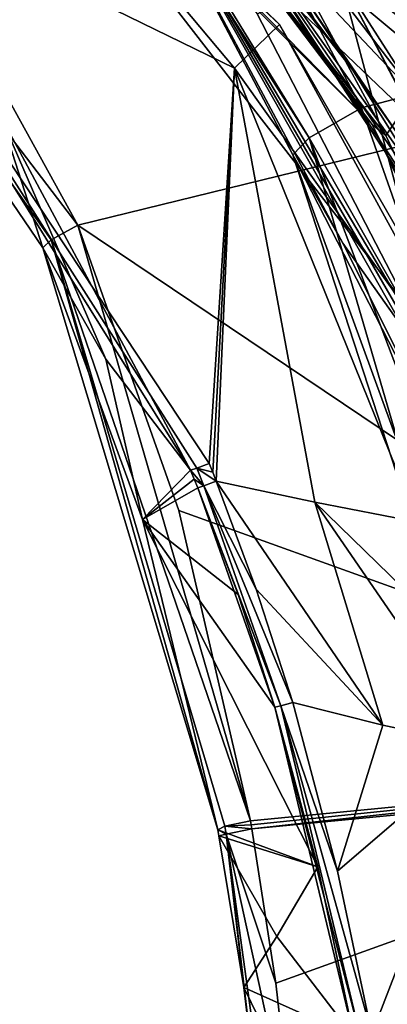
# Model space of a CAD drawing. Header units: millimetres. Extents: x -147 to 294, y -82 to 275.
# Tile 69 of 256: x 211 to 216, y 140 to 153. Entities that reach past the tile are written whole.
import ezdxf

# ---------------------------------------------------------------- set-up
doc = ezdxf.new("R2010")
doc.units = ezdxf.units.MM
doc.header["$LTSCALE"] = 67.506716
for name, color, linetype in [('1167', 7, 'CONTINUOUS'), ('1168', 7, 'CONTINUOUS'), ('1169', 7, 'CONTINUOUS'), ('1170', 7, 'CONTINUOUS'), ('1172', 7, 'CONTINUOUS'), ('1173', 7, 'CONTINUOUS'), ('1198', 7, 'CONTINUOUS'), ('1252', 7, 'CONTINUOUS'), ('1253', 7, 'CONTINUOUS'), ('1254', 7, 'CONTINUOUS'), ('1826', 7, 'CONTINUOUS'), ('3146', 7, 'CONTINUOUS'), ('3147', 7, 'CONTINUOUS'), ('3283', 7, 'CONTINUOUS'), ('3285', 7, 'CONTINUOUS'), ('572', 7, 'CONTINUOUS'), ('573', 7, 'CONTINUOUS'), ('575', 7, 'CONTINUOUS'), ('762', 7, 'CONTINUOUS'), ('763', 7, 'CONTINUOUS'), ('764', 7, 'CONTINUOUS'), ('765', 7, 'CONTINUOUS'), ('766', 7, 'CONTINUOUS'), ('767', 7, 'CONTINUOUS'), ('768', 7, 'CONTINUOUS'), ('789', 7, 'CONTINUOUS'), ('790', 7, 'CONTINUOUS'), ('792', 7, 'CONTINUOUS'), ('793', 7, 'CONTINUOUS'), ('975', 7, 'CONTINUOUS'), ('978', 7, 'CONTINUOUS'), ('980', 7, 'CONTINUOUS'), ('981', 7, 'CONTINUOUS')]:
    doc.layers.add(name, color=color, linetype=linetype)

msp = doc.modelspace()

# ---------------------------------------------------------------- linework, layer by layer
at = {"layer": '1167', "linetype": 'CONTINUOUS'}
for points in [[(214.225, 142.036, -46.039), (222.433, 142.828, -50.896), (214.234, 141.983, -46.039), (214.225, 142.036, -46.039)], [(214.234, 141.983, -46.039), (222.433, 142.828, -50.896), (214.244, 141.929, -46.039), (214.234, 141.983, -46.039)], [(214.244, 141.929, -46.039), (222.433, 142.828, -50.896), (222.386, 142.714, -50.876), (214.244, 141.929, -46.039)]]:
    msp.add_3dface(points, dxfattribs=at)
at = {"layer": '1168', "linetype": 'CONTINUOUS'}
for points in [[(213.795, 141.917, -45.032), (213.888, 141.964, -45.59), (213.906, 141.862, -45.59), (213.795, 141.917, -45.032)], [(213.888, 141.964, -45.59), (214.225, 142.036, -46.039), (214.234, 141.983, -46.039), (213.888, 141.964, -45.59)], [(213.888, 141.964, -45.59), (214.234, 141.983, -46.039), (214.244, 141.929, -46.039), (213.888, 141.964, -45.59)], [(213.888, 141.964, -45.59), (214.244, 141.929, -46.039), (213.906, 141.862, -45.59), (213.888, 141.964, -45.59)], [(213.809, 141.838, -45.032), (213.795, 141.917, -45.032), (213.906, 141.862, -45.59), (213.809, 141.838, -45.032)]]:
    msp.add_3dface(points, dxfattribs=at)
at = {"layer": '1169', "linetype": 'CONTINUOUS'}
for points in [[(213.809, 141.838, -45.032), (213.906, 141.862, -45.59), (214.137, 139.845, -45.036), (213.809, 141.838, -45.032)], [(213.906, 141.862, -45.59), (214.244, 141.929, -46.039), (214.558, 139.901, -46.042), (213.906, 141.862, -45.59)], [(214.137, 139.845, -45.036), (213.906, 141.862, -45.59), (214.388, 137.759, -45.026), (214.137, 139.845, -45.036)], [(214.388, 137.759, -45.026), (213.906, 141.862, -45.59), (214.471, 137.771, -45.58), (214.388, 137.759, -45.026)], [(214.471, 137.771, -45.58), (213.906, 141.862, -45.59), (214.795, 137.807, -46.034), (214.471, 137.771, -45.58)], [(214.795, 137.807, -46.034), (213.906, 141.862, -45.59), (214.558, 139.901, -46.042), (214.795, 137.807, -46.034)]]:
    msp.add_3dface(points, dxfattribs=at)
at = {"layer": '1170', "linetype": 'CONTINUOUS'}
for points in [[(214.57, 140.515, -38.855), (213.809, 141.838, -45.032), (214.137, 139.845, -45.036), (214.57, 140.515, -38.855)], [(215.585, 139.195, -32.716), (214.57, 140.515, -38.855), (214.137, 139.845, -45.036), (215.585, 139.195, -32.716)], [(215.585, 139.195, -32.716), (214.137, 139.845, -45.036), (216.072, 135.887, -32.703), (215.585, 139.195, -32.716)], [(214.137, 139.845, -45.036), (214.388, 137.759, -45.026), (216.072, 135.887, -32.703), (214.137, 139.845, -45.036)]]:
    msp.add_3dface(points, dxfattribs=at)
at = {"layer": '1172', "linetype": 'CONTINUOUS'}
for points in [[(214.625, 143.549, -32.398), (214.547, 143.53, -32.696), (215.667, 139.208, -32.428), (214.625, 143.549, -32.398)], [(214.547, 143.53, -32.696), (215.113, 141.429, -32.71), (215.585, 139.195, -32.716), (214.547, 143.53, -32.696)], [(214.547, 143.53, -32.696), (215.585, 139.195, -32.716), (215.667, 139.208, -32.428), (214.547, 143.53, -32.696)], [(214.78, 143.591, -32.134), (214.625, 143.549, -32.398), (215.372, 141.376, -32.16), (214.78, 143.591, -32.134)], [(214.625, 143.549, -32.398), (215.667, 139.208, -32.428), (215.823, 139.235, -32.172), (214.625, 143.549, -32.398)], [(214.625, 143.549, -32.398), (215.823, 139.235, -32.172), (215.372, 141.376, -32.16), (214.625, 143.549, -32.398)]]:
    msp.add_3dface(points, dxfattribs=at)
at = {"layer": '1173', "linetype": 'CONTINUOUS'}
for points in [[(215.968, 143.295, -30.956), (214.78, 143.591, -32.134), (215.372, 141.376, -32.16), (215.968, 143.295, -30.956)], [(217.285, 143.012, -29.834), (215.968, 143.295, -30.956), (215.372, 141.376, -32.16), (217.285, 143.012, -29.834)], [(215.823, 139.235, -32.172), (217.285, 143.012, -29.834), (215.372, 141.376, -32.16), (215.823, 139.235, -32.172)], [(218.357, 137.646, -29.882), (217.285, 143.012, -29.834), (215.823, 139.235, -32.172), (218.357, 137.646, -29.882)]]:
    msp.add_3dface(points, dxfattribs=at)
at = {"layer": '1198', "linetype": 'CONTINUOUS'}
for points in [[(214.244, 141.929, -46.039), (222.386, 142.714, -50.876), (214.558, 139.901, -46.042), (214.244, 141.929, -46.039)], [(222.386, 142.714, -50.876), (214.795, 137.807, -46.034), (214.558, 139.901, -46.042), (222.386, 142.714, -50.876)], [(214.795, 137.807, -46.034), (222.386, 142.714, -50.876), (222.569, 138.532, -50.913), (214.795, 137.807, -46.034)]]:
    msp.add_3dface(points, dxfattribs=at)
at = {"layer": '1252', "linetype": 'CONTINUOUS'}
for points in [[(216.228, 146.842, -44.367), (214.782, 150.797, -43.969), (217.884, 144.76, -32.504), (216.228, 146.842, -44.367)], [(217.884, 144.76, -32.504), (214.782, 150.797, -43.969), (215.439, 149.635, -39.389), (217.884, 144.76, -32.504)], [(216.268, 148.464, -34.83), (217.884, 144.76, -32.504), (215.439, 149.635, -39.389), (216.268, 148.464, -34.83)]]:
    msp.add_3dface(points, dxfattribs=at)
at = {"layer": '1253', "linetype": 'CONTINUOUS'}
for points in [[(215.41, 153.123, -31.285), (216.826, 147.787, -32.199), (214.313, 152.651, -31.518), (215.41, 153.123, -31.285)], [(215.41, 153.123, -31.285), (218.419, 147.465, -31.655), (216.826, 147.787, -32.199), (215.41, 153.123, -31.285)]]:
    msp.add_3dface(points, dxfattribs=at)
at = {"layer": '1254', "linetype": 'CONTINUOUS'}
for points in [[(214.782, 150.797, -43.969), (212.628, 154.881, -43.425), (215.439, 149.635, -39.389), (214.782, 150.797, -43.969)], [(212.628, 154.881, -43.425), (216.826, 147.787, -32.199), (216.542, 148.123, -33.504), (212.628, 154.881, -43.425)], [(216.826, 147.787, -32.199), (212.628, 154.881, -43.425), (214.313, 152.651, -31.518), (216.826, 147.787, -32.199)], [(212.628, 154.881, -43.425), (216.542, 148.123, -33.504), (216.268, 148.464, -34.83), (212.628, 154.881, -43.425)], [(212.628, 154.881, -43.425), (216.268, 148.464, -34.83), (215.439, 149.635, -39.389), (212.628, 154.881, -43.425)]]:
    msp.add_3dface(points, dxfattribs=at)
at = {"layer": '1826', "linetype": 'CONTINUOUS'}
for points in [[(216.044, 162.292, -24.543), (208.686, 158.601, -27.388), (222.136, 147.848, -26.411), (216.044, 162.292, -24.543)], [(222.136, 147.848, -26.411), (208.686, 158.601, -27.388), (221.514, 147.918, -26.642), (222.136, 147.848, -26.411)], [(221.514, 147.918, -26.642), (208.686, 158.601, -27.388), (219.641, 148.146, -27.412), (221.514, 147.918, -26.642)], [(219.641, 148.146, -27.412), (208.686, 158.601, -27.388), (213.533, 154.607, -28.157), (219.641, 148.146, -27.412)], [(217.614, 148.64, -28.324), (219.641, 148.146, -27.412), (213.533, 154.607, -28.157), (217.614, 148.64, -28.324)]]:
    msp.add_3dface(points, dxfattribs=at)
at = {"layer": '3146', "linetype": 'CONTINUOUS'}
msp.add_3dface([(216.185, 151.037, -29.869), (214.815, 153.041, -29.801), (218.801, 152.757, -29.55), (216.185, 151.037, -29.869)], dxfattribs=at)
at = {"layer": '3147', "linetype": 'CONTINUOUS'}
for points in [[(218.974, 152.478, -29.457), (218.911, 152.576, -29.462), (214.895, 157.528, -29.084), (218.974, 152.478, -29.457)], [(219.036, 152.379, -29.452), (218.974, 152.478, -29.457), (214.895, 157.528, -29.084), (219.036, 152.379, -29.452)], [(219.098, 152.279, -29.446), (219.036, 152.379, -29.452), (214.895, 157.528, -29.084), (219.098, 152.279, -29.446)], [(219.16, 152.18, -29.441), (219.098, 152.279, -29.446), (214.895, 157.528, -29.084), (219.16, 152.18, -29.441)], [(219.221, 152.079, -29.435), (219.16, 152.18, -29.441), (214.895, 157.528, -29.084), (219.221, 152.079, -29.435)], [(216.632, 155.722, -29.212), (219.221, 152.079, -29.435), (214.895, 157.528, -29.084), (216.632, 155.722, -29.212)]]:
    msp.add_3dface(points, dxfattribs=at)
at = {"layer": '3283', "linetype": 'CONTINUOUS'}
for points in [[(214.257, 153.596, -28.53), (214.815, 153.041, -29.801), (215.571, 151.91, -28.624), (214.257, 153.596, -28.53)], [(214.815, 153.041, -29.801), (216.185, 151.037, -29.869), (215.571, 151.91, -28.624), (214.815, 153.041, -29.801)], [(215.571, 151.91, -28.624), (216.185, 151.037, -29.869), (216.628, 150.218, -28.632), (215.571, 151.91, -28.624)]]:
    msp.add_3dface(points, dxfattribs=at)
at = {"layer": '3285', "linetype": 'CONTINUOUS'}
for points in [[(217.614, 148.64, -28.324), (213.533, 154.607, -28.157), (217.516, 148.59, -28.432), (217.614, 148.64, -28.324)], [(217.48, 148.568, -28.585), (213.533, 154.607, -28.157), (216.628, 150.218, -28.632), (217.48, 148.568, -28.585)], [(213.533, 154.607, -28.157), (217.48, 148.568, -28.585), (217.516, 148.59, -28.432), (213.533, 154.607, -28.157)], [(213.533, 154.607, -28.157), (214.257, 153.596, -28.53), (215.571, 151.91, -28.624), (213.533, 154.607, -28.157)], [(213.533, 154.607, -28.157), (215.571, 151.91, -28.624), (216.628, 150.218, -28.632), (213.533, 154.607, -28.157)]]:
    msp.add_3dface(points, dxfattribs=at)
at = {"layer": '572', "linetype": 'CONTINUOUS'}
for points in [[(211.488, 149.575, -44.686), (210.928, 151.317, -32.457), (205.877, 157.828, -43.534), (211.488, 149.575, -44.686)], [(213.436, 146.647, -32.664), (210.928, 151.317, -32.457), (212.321, 148.109, -38.653), (213.436, 146.647, -32.664)], [(212.321, 148.109, -38.653), (210.928, 151.317, -32.457), (211.488, 149.575, -44.686), (212.321, 148.109, -38.653)]]:
    msp.add_3dface(points, dxfattribs=at)
at = {"layer": '573', "linetype": 'CONTINUOUS'}
for points in [[(210.928, 151.317, -32.457), (213.436, 146.647, -32.664), (208.435, 154.655, -31.387), (210.928, 151.317, -32.457)], [(208.435, 154.655, -31.387), (213.436, 146.647, -32.664), (213.516, 146.673, -32.34), (208.435, 154.655, -31.387)], [(213.682, 146.736, -32.056), (208.435, 154.655, -31.387), (213.516, 146.673, -32.34), (213.682, 146.736, -32.056)]]:
    msp.add_3dface(points, dxfattribs=at)
at = {"layer": '575', "linetype": 'CONTINUOUS'}
for points in [[(209.559, 157.244, -28.009), (208.435, 154.655, -31.387), (214.014, 151.937, -29.361), (209.559, 157.244, -28.009)], [(208.435, 154.655, -31.387), (213.682, 146.736, -32.056), (214.014, 151.937, -29.361), (208.435, 154.655, -31.387)], [(214.014, 151.937, -29.361), (213.682, 146.736, -32.056), (213.728, 146.621, -32.06), (214.014, 151.937, -29.361)], [(213.774, 146.505, -32.063), (214.014, 151.937, -29.361), (213.728, 146.621, -32.06), (213.774, 146.505, -32.063)], [(215.073, 146.226, -30.877), (214.014, 151.937, -29.361), (213.774, 146.505, -32.063), (215.073, 146.226, -30.877)], [(216.429, 145.964, -29.79), (214.014, 151.937, -29.361), (215.073, 146.226, -30.877), (216.429, 145.964, -29.79)]]:
    msp.add_3dface(points, dxfattribs=at)
at = {"layer": '762', "linetype": 'CONTINUOUS'}
for points in [[(218.44, 160.035, -49.357), (221.175, 152.131, -50.349), (206.008, 158.592, -44.437), (218.44, 160.035, -49.357)], [(206.008, 158.592, -44.437), (221.175, 152.131, -50.349), (209.258, 154.751, -45.124), (206.008, 158.592, -44.437)], [(209.258, 154.751, -45.124), (221.175, 152.131, -50.349), (211.949, 149.871, -45.693), (209.258, 154.751, -45.124)], [(221.175, 152.131, -50.349), (222.433, 142.828, -50.896), (211.949, 149.871, -45.693), (221.175, 152.131, -50.349)], [(211.949, 149.871, -45.693), (222.433, 142.828, -50.896), (213.282, 146.119, -45.939), (211.949, 149.871, -45.693)], [(213.282, 146.119, -45.939), (222.433, 142.828, -50.896), (214.225, 142.036, -46.039), (213.282, 146.119, -45.939)]]:
    msp.add_3dface(points, dxfattribs=at)
at = {"layer": '763', "linetype": 'CONTINUOUS'}
for points in [[(211.488, 149.575, -44.686), (205.877, 157.828, -43.534), (211.599, 149.677, -45.258), (211.488, 149.575, -44.686)], [(205.877, 157.828, -43.534), (209.258, 154.751, -45.124), (211.949, 149.871, -45.693), (205.877, 157.828, -43.534)], [(205.877, 157.828, -43.534), (211.949, 149.871, -45.693), (211.599, 149.677, -45.258), (205.877, 157.828, -43.534)]]:
    msp.add_3dface(points, dxfattribs=at)
at = {"layer": '764', "linetype": 'CONTINUOUS'}
for points in [[(211.949, 149.871, -45.693), (214.225, 142.036, -46.039), (211.599, 149.677, -45.258), (211.949, 149.871, -45.693)], [(211.949, 149.871, -45.693), (213.282, 146.119, -45.939), (214.225, 142.036, -46.039), (211.949, 149.871, -45.693)], [(211.488, 149.575, -44.686), (211.599, 149.677, -45.258), (213.795, 141.917, -45.032), (211.488, 149.575, -44.686)], [(211.599, 149.677, -45.258), (214.225, 142.036, -46.039), (213.888, 141.964, -45.59), (211.599, 149.677, -45.258)], [(213.795, 141.917, -45.032), (211.599, 149.677, -45.258), (213.888, 141.964, -45.59), (213.795, 141.917, -45.032)], [(211.488, 149.575, -44.686), (213.795, 141.917, -45.032), (212.803, 145.998, -44.925), (211.488, 149.575, -44.686)]]:
    msp.add_3dface(points, dxfattribs=at)
at = {"layer": '765', "linetype": 'CONTINUOUS'}
for points in [[(212.321, 148.109, -38.653), (211.488, 149.575, -44.686), (212.803, 145.998, -44.925), (212.321, 148.109, -38.653)], [(213.436, 146.647, -32.664), (212.321, 148.109, -38.653), (212.803, 145.998, -44.925), (213.436, 146.647, -32.664)], [(213.436, 146.647, -32.664), (212.803, 145.998, -44.925), (213.484, 146.532, -32.665), (213.436, 146.647, -32.664)], [(213.484, 146.532, -32.665), (212.803, 145.998, -44.925), (213.531, 146.417, -32.666), (213.484, 146.532, -32.665)], [(213.531, 146.417, -32.666), (212.803, 145.998, -44.925), (214.063, 145.013, -32.682), (213.531, 146.417, -32.666)], [(212.803, 145.998, -44.925), (213.795, 141.917, -45.032), (215.113, 141.429, -32.71), (212.803, 145.998, -44.925)], [(214.063, 145.013, -32.682), (212.803, 145.998, -44.925), (214.547, 143.53, -32.696), (214.063, 145.013, -32.682)], [(214.547, 143.53, -32.696), (212.803, 145.998, -44.925), (215.113, 141.429, -32.71), (214.547, 143.53, -32.696)], [(213.809, 141.838, -45.032), (215.113, 141.429, -32.71), (213.795, 141.917, -45.032), (213.809, 141.838, -45.032)], [(214.57, 140.515, -38.855), (215.113, 141.429, -32.71), (213.809, 141.838, -45.032), (214.57, 140.515, -38.855)], [(215.585, 139.195, -32.716), (215.113, 141.429, -32.71), (214.57, 140.515, -38.855), (215.585, 139.195, -32.716)]]:
    msp.add_3dface(points, dxfattribs=at)
at = {"layer": '766', "linetype": 'CONTINUOUS'}
for points in [[(213.516, 146.673, -32.34), (213.436, 146.647, -32.664), (213.61, 146.443, -32.345), (213.516, 146.673, -32.34)], [(213.436, 146.647, -32.664), (213.484, 146.532, -32.665), (213.61, 146.443, -32.345), (213.436, 146.647, -32.664)], [(213.682, 146.736, -32.056), (213.516, 146.673, -32.34), (213.728, 146.621, -32.06), (213.682, 146.736, -32.056)], [(213.516, 146.673, -32.34), (213.774, 146.505, -32.063), (213.728, 146.621, -32.06), (213.516, 146.673, -32.34)], [(213.774, 146.505, -32.063), (213.516, 146.673, -32.34), (213.61, 146.443, -32.345), (213.774, 146.505, -32.063)], [(213.484, 146.532, -32.665), (213.531, 146.417, -32.666), (213.61, 146.443, -32.345), (213.484, 146.532, -32.665)]]:
    msp.add_3dface(points, dxfattribs=at)
at = {"layer": '767', "linetype": 'CONTINUOUS'}
for points in [[(213.774, 146.505, -32.063), (213.61, 146.443, -32.345), (214.299, 145.084, -32.103), (213.774, 146.505, -32.063)], [(213.61, 146.443, -32.345), (213.531, 146.417, -32.666), (214.625, 143.549, -32.398), (213.61, 146.443, -32.345)], [(213.531, 146.417, -32.666), (214.063, 145.013, -32.682), (214.547, 143.53, -32.696), (213.531, 146.417, -32.666)], [(213.531, 146.417, -32.666), (214.547, 143.53, -32.696), (214.625, 143.549, -32.398), (213.531, 146.417, -32.666)], [(214.299, 145.084, -32.103), (213.61, 146.443, -32.345), (214.78, 143.591, -32.134), (214.299, 145.084, -32.103)], [(214.78, 143.591, -32.134), (213.61, 146.443, -32.345), (214.625, 143.549, -32.398), (214.78, 143.591, -32.134)]]:
    msp.add_3dface(points, dxfattribs=at)
at = {"layer": '768', "linetype": 'CONTINUOUS'}
for points in [[(215.073, 146.226, -30.877), (213.774, 146.505, -32.063), (215.968, 143.295, -30.956), (215.073, 146.226, -30.877)], [(213.774, 146.505, -32.063), (214.299, 145.084, -32.103), (215.968, 143.295, -30.956), (213.774, 146.505, -32.063)], [(216.429, 145.964, -29.79), (215.073, 146.226, -30.877), (216.879, 144.471, -29.815), (216.429, 145.964, -29.79)], [(216.879, 144.471, -29.815), (215.073, 146.226, -30.877), (217.285, 143.012, -29.834), (216.879, 144.471, -29.815)], [(217.285, 143.012, -29.834), (215.073, 146.226, -30.877), (215.968, 143.295, -30.956), (217.285, 143.012, -29.834)], [(214.299, 145.084, -32.103), (214.78, 143.591, -32.134), (215.968, 143.295, -30.956), (214.299, 145.084, -32.103)]]:
    msp.add_3dface(points, dxfattribs=at)
at = {"layer": '789', "linetype": 'CONTINUOUS'}
for points in [[(209.559, 157.244, -28.009), (214.014, 151.937, -29.361), (214.607, 152.51, -28.693), (209.559, 157.244, -28.009)], [(214.014, 151.937, -29.361), (217.926, 146.461, -28.595), (214.607, 152.51, -28.693), (214.014, 151.937, -29.361)], [(214.014, 151.937, -29.361), (216.429, 145.964, -29.79), (217.926, 146.461, -28.595), (214.014, 151.937, -29.361)]]:
    msp.add_3dface(points, dxfattribs=at)
at = {"layer": '790', "linetype": 'CONTINUOUS'}
for points in [[(209.69, 157.443, -28.088), (209.642, 157.35, -27.972), (215.825, 151.194, -28.844), (209.69, 157.443, -28.088)], [(209.559, 157.244, -28.009), (214.607, 152.51, -28.693), (209.642, 157.35, -27.972), (209.559, 157.244, -28.009)], [(214.607, 152.51, -28.693), (218.061, 146.514, -28.587), (209.642, 157.35, -27.972), (214.607, 152.51, -28.693)], [(209.642, 157.35, -27.972), (218.061, 146.514, -28.587), (215.825, 151.194, -28.844), (209.642, 157.35, -27.972)], [(217.926, 146.461, -28.595), (218.061, 146.514, -28.587), (214.607, 152.51, -28.693), (217.926, 146.461, -28.595)], [(218.061, 146.514, -28.587), (218.132, 146.536, -28.711), (215.825, 151.194, -28.844), (218.061, 146.514, -28.587)]]:
    msp.add_3dface(points, dxfattribs=at)
at = {"layer": '792', "linetype": 'CONTINUOUS'}
for points in [[(209.69, 157.443, -28.088), (215.825, 151.194, -28.844), (213.166, 154.703, -30.208), (209.69, 157.443, -28.088)], [(213.166, 154.703, -30.208), (215.825, 151.194, -28.844), (216.008, 151.051, -30.639), (213.166, 154.703, -30.208)], [(215.825, 151.194, -28.844), (218.132, 146.536, -28.711), (216.008, 151.051, -30.639), (215.825, 151.194, -28.844)], [(218.132, 146.536, -28.711), (217.935, 147.025, -30.742), (216.008, 151.051, -30.639), (218.132, 146.536, -28.711)]]:
    msp.add_3dface(points, dxfattribs=at)
at = {"layer": '793', "linetype": 'CONTINUOUS'}
for points in [[(213.166, 154.703, -30.208), (216.008, 151.051, -30.639), (214.038, 154.672, -30.235), (213.166, 154.703, -30.208)], [(214.038, 154.672, -30.235), (216.008, 151.051, -30.639), (216.386, 151.605, -30.598), (214.038, 154.672, -30.235)], [(216.008, 151.051, -30.639), (217.935, 147.025, -30.742), (216.386, 151.605, -30.598), (216.008, 151.051, -30.639)]]:
    msp.add_3dface(points, dxfattribs=at)
at = {"layer": '975', "linetype": 'CONTINUOUS'}
for points in [[(214.038, 154.672, -30.235), (216.386, 151.605, -30.598), (215.41, 153.123, -31.285), (214.038, 154.672, -30.235)], [(216.386, 151.605, -30.598), (218.507, 147.245, -30.744), (215.41, 153.123, -31.285), (216.386, 151.605, -30.598)], [(218.507, 147.245, -30.744), (218.419, 147.465, -31.655), (215.41, 153.123, -31.285), (218.507, 147.245, -30.744)]]:
    msp.add_3dface(points, dxfattribs=at)
at = {"layer": '978', "linetype": 'CONTINUOUS'}
for points in [[(215.688, 151.413, -45.757), (232.192, 155.754, -50.482), (213, 156.463, -45.059), (215.688, 151.413, -45.757)], [(217.162, 147.221, -46.176), (232.192, 155.754, -50.482), (215.688, 151.413, -45.757), (217.162, 147.221, -46.176)]]:
    msp.add_3dface(points, dxfattribs=at)
at = {"layer": '980', "linetype": 'CONTINUOUS'}
for points in [[(215.688, 151.413, -45.757), (213, 156.463, -45.059), (209.756, 159.21, -43.671), (215.688, 151.413, -45.757)], [(215.688, 151.413, -45.757), (209.756, 159.21, -43.671), (214.999, 151.022, -45.024), (215.688, 151.413, -45.757)], [(214.999, 151.022, -45.024), (209.756, 159.21, -43.671), (212.628, 154.881, -43.425), (214.999, 151.022, -45.024)], [(214.782, 150.797, -43.969), (214.999, 151.022, -45.024), (212.628, 154.881, -43.425), (214.782, 150.797, -43.969)]]:
    msp.add_3dface(points, dxfattribs=at)
at = {"layer": '981', "linetype": 'CONTINUOUS'}
for points in [[(217.162, 147.221, -46.176), (215.688, 151.413, -45.757), (214.999, 151.022, -45.024), (217.162, 147.221, -46.176)], [(214.999, 151.022, -45.024), (214.782, 150.797, -43.969), (217.507, 142.437, -45.68), (214.999, 151.022, -45.024)], [(218.201, 142.601, -46.462), (217.162, 147.221, -46.176), (214.999, 151.022, -45.024), (218.201, 142.601, -46.462)], [(218.201, 142.601, -46.462), (214.999, 151.022, -45.024), (217.507, 142.437, -45.68), (218.201, 142.601, -46.462)], [(217.507, 142.437, -45.68), (214.782, 150.797, -43.969), (216.228, 146.842, -44.367), (217.507, 142.437, -45.68)]]:
    msp.add_3dface(points, dxfattribs=at)

doc.saveas('drawing.dxf')
